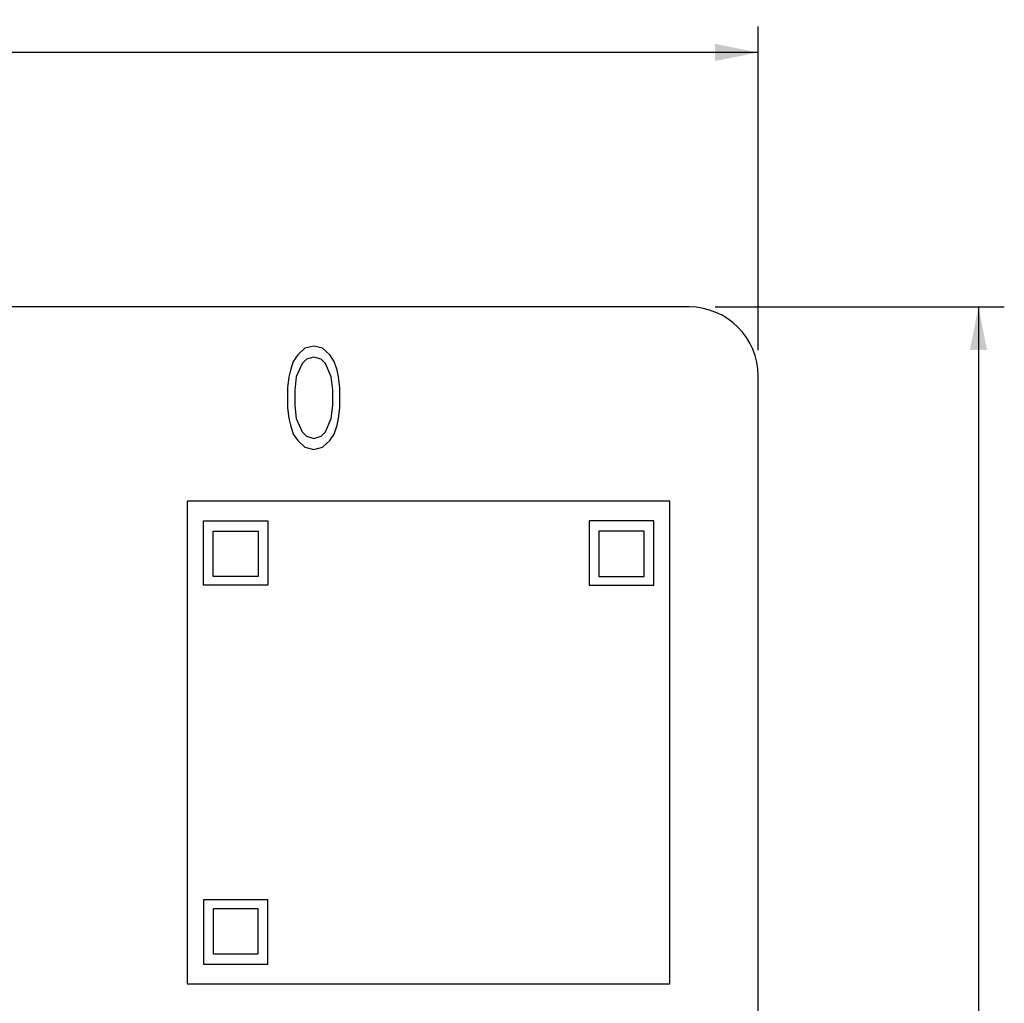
# Model space of a CAD drawing. Header units: millimetres. Extents: x 0 to 420, y -116 to 297.
# Tile 45 of 73: x 224 to 281, y 144 to 201. Entities that reach past the tile are written whole.
import ezdxf

# ---------------------------------------------------------------- set-up
doc = ezdxf.new("R2010")
doc.units = ezdxf.units.MM
doc.header["$LTSCALE"] = 23.1
doc.layers.get('0').update_dxf_attribs({"linetype": 'CONTINUOUS'})
doc.layers.add('03___PRT_ALL_CURVES', color=7, linetype='CONTINUOUS')
doc.styles.get("Standard").update_dxf_attribs({"font": 'txt', "width": 0.9})
doc.dimstyles.new('DIMSTYLE_1', dxfattribs={"dimtxt": 1.5, "dimasz": 2.5, "dimexe": 1.5, "dimexo": 1.5, "dimgap": 0.375, "dimtad": 1, "dimdec": 0, "dimlfac": 0.5, "dimzin": 0, "dimdsep": 46, "dimtxsty": 'Standard', "dimblk": '_FILLED', "dimblk1": '_FILLED', "dimblk2": '_FILLED', "dimcen": 0.09, "dimazin": 0, "dimtp": 0.3, "dimtm": 0.3, "dimtfac": 1, "dimtdec": 0, "dimtofl": 0, "dimtmove": 0, "dimatfit": 3, "dimldrblk": '_FILLED', "dimfxl": 0, "dimtolj": 1, "dimtzin": 0, "dimarcsym": 0})

# ---------------------------------------------------------------- blocks, each defined once
blk = doc.blocks.new('_FILLED')
at = {"color": 0, "linetype": 'ByBlock'}
blk.add_solid([(0, 0), (-1, 0.2), (-1, -0.2)], dxfattribs=at)
blk = doc.blocks.new('*D1')
at = {"color": 2, "linetype": 'Continuous'}
for p, q in [((66.435, 181.533), (66.435, 200.295)), ((266.435, 181.533), (266.435, 200.295)), ((66.435, 198.795), (166.435, 198.795)), ((266.435, 198.795), (166.435, 198.795))]:
    blk.add_line(p, q, dxfattribs=at)
at = {"color": 2, "linetype": 'Continuous', "xscale": 2.5, "yscale": 2.5, "zscale": 2.5, "rotation": 180}
blk.add_blockref('_FILLED', (66.435, 198.795), dxfattribs=at)
at = {"color": 2, "linetype": 'Continuous', "xscale": 2.5, "yscale": 2.5, "zscale": 2.5}
blk.add_blockref('_FILLED', (266.435, 198.795), dxfattribs=at)
at = {"color": 2, "linetype": 'Continuous', "insert": (166.435, 200.67), "char_height": 1.5, "width": 4.05, "attachment_point": 2, "line_spacing_factor": 0.9}
blk.add_mtext('100', dxfattribs=at)
blk = doc.blocks.new('*D2')
at = {"color": 2, "linetype": 'Continuous'}
for p, q in [((263.935, 184.033), (280.711, 184.033)), ((279.211, 184.033), (279.211, 136.033)), ((279.211, 88.033), (279.211, 136.033)), ((263.935, 88.033), (280.711, 88.033))]:
    blk.add_line(p, q, dxfattribs=at)
at = {"color": 2, "linetype": 'Continuous', "xscale": 2.5, "yscale": 2.5, "zscale": 2.5}
for p, rotation in [((279.211, 184.033), 90), ((279.211, 88.033), 270)]:
    blk.add_blockref('_FILLED', p, dxfattribs=dict(at, rotation=rotation))
at = {"color": 2, "linetype": 'Continuous', "insert": (277.336, 136.033), "char_height": 1.5, "width": 2.7, "attachment_point": 2, "rotation": 90, "line_spacing_factor": 0.9}
blk.add_mtext('48', dxfattribs=at)

msp = doc.modelspace()

# ---------------------------------------------------------------- linework, layer by layer
at = {"color": 7, "linetype": 'Continuous'}
for p, q in [((262.435, 184.033), (70.435, 184.033)), ((266.435, 92.033), (266.435, 180.033))]:
    msp.add_line(p, q, dxfattribs=at)
msp.add_arc((262.435, 180.033), 4, 0, 90, dxfattribs=at)
at = {"layer": '03___PRT_ALL_CURVES', "color": 4, "linetype": 'Continuous'}
for p, q in [((240.158, 181.642), (239.736, 181.259)), ((240.665, 181.769), (240.158, 181.642)), ((241.172, 181.642), (240.665, 181.769)), ((241.595, 181.259), (241.172, 181.642)), ((239.736, 181.259), (239.482, 180.876)), ((240.243, 181.003), (239.989, 180.748)), ((240.665, 181.131), (240.243, 181.003)), ((241.088, 181.003), (240.665, 181.131)), ((241.341, 180.748), (241.088, 181.003)), ((241.849, 180.876), (241.595, 181.259)), ((239.482, 180.876), (239.313, 180.365)), ((239.989, 180.748), (239.651, 179.982)), ((241.679, 179.982), (241.341, 180.748)), ((242.018, 180.365), (241.849, 180.876)), ((239.229, 179.982), (239.144, 179.344)), ((239.313, 180.365), (239.229, 179.982)), ((239.651, 179.982), (239.567, 179.216)), ((241.764, 179.216), (241.679, 179.982)), ((242.102, 179.982), (242.018, 180.365)), ((242.187, 179.344), (242.102, 179.982)), ((239.144, 179.344), (239.144, 178.195)), ((242.187, 178.195), (242.187, 179.344)), ((239.567, 179.216), (239.567, 178.323)), ((241.764, 178.323), (241.764, 179.216)), ((239.144, 178.195), (239.229, 177.557)), ((239.567, 178.323), (239.651, 177.557)), ((241.679, 177.557), (241.764, 178.323)), ((242.102, 177.557), (242.187, 178.195)), ((239.229, 177.557), (239.313, 177.174)), ((239.313, 177.174), (239.482, 176.663)), ((239.651, 177.557), (239.989, 176.791)), ((241.341, 176.791), (241.679, 177.557)), ((241.849, 176.663), (242.018, 177.174)), ((242.018, 177.174), (242.102, 177.557)), ((239.482, 176.663), (239.736, 176.28)), ((239.989, 176.791), (240.243, 176.535)), ((240.243, 176.535), (240.665, 176.408)), ((240.665, 176.408), (241.088, 176.535)), ((241.088, 176.535), (241.341, 176.791)), ((241.595, 176.28), (241.849, 176.663)), ((239.736, 176.28), (240.158, 175.897)), ((240.158, 175.897), (240.665, 175.769)), ((240.665, 175.769), (241.172, 175.897)), ((241.172, 175.897), (241.595, 176.28)), ((261.324, 172.769), (233.324, 172.769)), ((233.324, 172.769), (233.324, 144.769)), ((261.324, 144.769), (261.324, 172.769)), ((234.264, 171.629), (238.004, 171.629)), ((234.264, 167.889), (234.264, 171.629)), ((238.004, 171.629), (238.004, 167.889)), ((260.384, 171.629), (256.644, 171.629)), ((256.644, 171.629), (256.644, 167.889)), ((260.384, 167.889), (260.384, 171.629)), ((234.824, 171.029), (237.444, 171.029)), ((234.824, 168.409), (234.824, 171.029)), ((237.444, 171.029), (237.444, 168.409)), ((259.824, 171.029), (257.204, 171.029)), ((257.204, 171.029), (257.204, 168.409)), ((259.824, 168.409), (259.824, 171.029)), ((238.004, 167.889), (234.264, 167.889)), ((237.444, 168.409), (234.824, 168.409)), ((256.644, 167.889), (260.384, 167.889)), ((257.204, 168.409), (259.824, 168.409)), ((238.004, 149.649), (234.264, 149.649)), ((234.264, 149.649), (234.264, 145.909)), ((238.004, 145.909), (238.004, 149.649)), ((237.444, 149.129), (234.824, 149.129)), ((234.824, 149.129), (234.824, 146.509)), ((237.444, 146.509), (237.444, 149.129)), ((234.824, 146.509), (237.444, 146.509)), ((234.264, 145.909), (238.004, 145.909)), ((233.324, 144.769), (261.324, 144.769))]:
    msp.add_line(p, q, dxfattribs=at)

# ---------------------------------------------------------------- dimensions: what is measured, and where the dimension line sits
at = {"color": 2, "linetype": 'Continuous'}
for base, p1, p2, angle, picture, middle in [((66.435, 198.795), (266.435, 180.033), (66.435, 180.033), 180, '*D1', (166.603, 198.795)), ((279.211, 88.033), (262.435, 184.033), (262.435, 88.033), 270, '*D2', (279.211, 136.075))]:
    dim = msp.add_linear_dim(base=base, p1=p1, p2=p2, angle=angle, dimstyle='DIMSTYLE_1', dxfattribs=at)
    dim.commit()
    dim.dimension.update_dxf_attribs({"geometry": picture, "text_midpoint": middle, "dimtype": 160})

doc.saveas('drawing.dxf')
